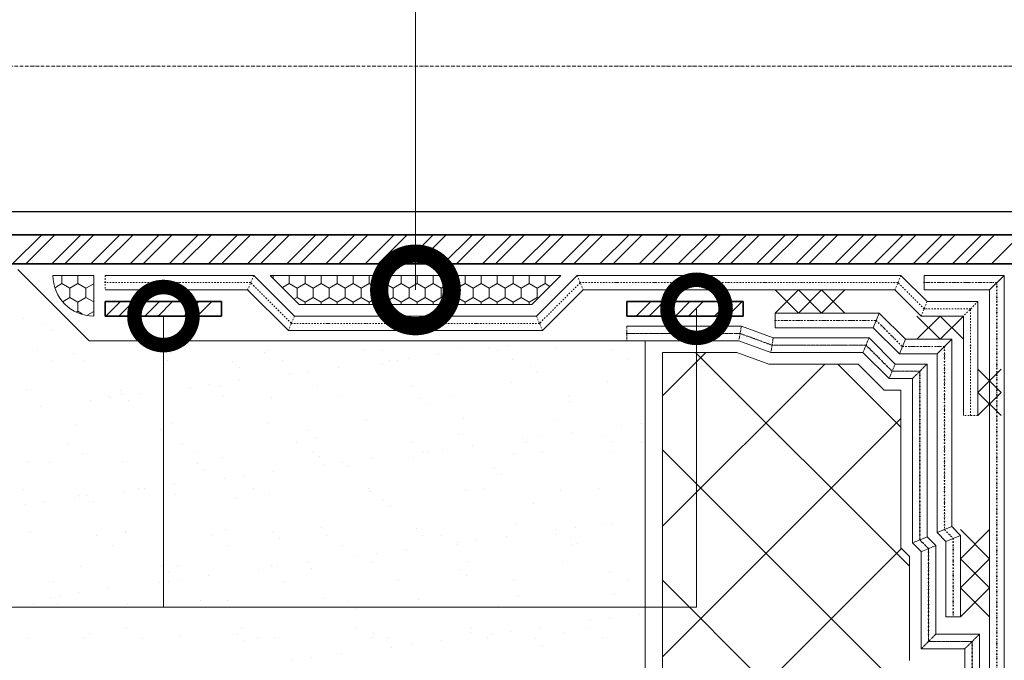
# Model space of a CAD drawing. Header units: millimetres. Extents: x 349531 to 1063351, y -131924 to 96186.
# Tile 31 of 228: x 474520 to 477907, y -57762 to -55557. Entities that reach past the tile are written whole.
import ezdxf

# ---------------------------------------------------------------- set-up
doc = ezdxf.new("R2010")
doc.units = ezdxf.units.MM
for name, pattern in [('ACAD_ISO10W100', [18, 12, -3, 0, -3]), ('пунктирнаяX2', [12.7, 0, -12.7]), ('Штрих-пунктирная', [20, 7.5, -2, 1, -2, 7.5]), ('штриховая 50', [1, 0.5, -0.5])]:
    doc.linetypes.add(name, pattern=pattern)
doc.layers.add('TN-АННОТАЦИИ', color=7, linetype='Continuous', lineweight=20, true_color=0x000000)
doc.layers.add('Штрих Пена Монтажная', color=7, linetype='Continuous', lineweight=15, true_color=0xff7c1c)
for name, color, linetype, lineweight in [('TN-Геотекстиль иглопробивной', 252, 'Штрих-пунктирная', 9), ('TN-ГИДРОИЗОЛЯЦИЯ БИТУМАЯ нижняя', 173, 'Continuous', 9), ('TN-ГИДРОИЗОЛЯЦИЯ УСИЛЕНИЕ', 1, 'Continuous', 9), ('TN-МЕТАЛЛ КОНСТРУКЦИИ', 162, 'Continuous', 35)]:
    doc.layers.add(name, color=color, linetype=linetype, lineweight=lineweight)

# ---------------------------------------------------------------- blocks, each defined once
blk = doc.blocks.new('_DotSmall')
at = {"color": 0, "linetype": 'ByBlock', "const_width": 0.5}
blk.add_lwpolyline([(-0.0625, 0, 1), (0.0625, 0, 1)], format="xyb", close=True, dxfattribs=at)

msp = doc.modelspace()

# ---------------------------------------------------------------- linework, layer by layer
at = {"linetype": 'ACAD_ISO10W100', "lineweight": 9}
msp.add_line((483600.3, -55717.2), (471254.2, -55717.2), dxfattribs=at)
at = {"lineweight": 15}
for p, q in [((474758.6, -56662.2), (474513.6, -56417.2)), ((476671.5, -56662.2), (474758.6, -56662.2)), ((476671.5, -60961.5), (476671.5, -56662.2))]:
    msp.add_line(p, q, dxfattribs=at)
at = {"linetype": 'Continuous', "lineweight": 9, "transparency": 33554687}
for p, q in [((474648, -56552.9), (474648, -56552.9)), ((474534.4, -56586.7), (474534.4, -56586.7)), ((474610.3, -56606.9), (474610.3, -56606.9)), ((474633.7, -56628.4), (474633.7, -56628.4)), ((476301.9, -56664), (476301.9, -56664)), ((474580.4, -56696.9), (474580.4, -56696.9)), ((474975.9, -56696.2), (474975.9, -56696.2)), ((475038.6, -56701.5), (475038.6, -56701.5)), ((475363.5, -56703.1), (475363.5, -56703.1)), ((475371.4, -56695.5), (475371.4, -56695.5)), ((475706.5, -56690.7), (475706.5, -56690.7)), ((475766.9, -56694.8), (475766.9, -56694.8)), ((476038.9, -56686.5), (476038.9, -56686.5)), ((476132.5, -56686.3), (476132.5, -56686.3)), ((476162.4, -56694.1), (476162.4, -56694.1)), ((476198.6, -56677.6), (476198.6, -56677.6)), ((476363.8, -56688), (476363.8, -56688)), ((476557.9, -56693.3), (476557.9, -56693.3)), ((474633.9, -56731), (474633.9, -56731)), ((474706.2, -56705.7), (474706.2, -56705.7)), ((474744.2, -56729.6), (474744.2, -56729.6)), ((475029.4, -56730.3), (475029.4, -56730.3)), ((475252.3, -56734), (475252.3, -56734)), ((475424.9, -56729.6), (475424.9, -56729.6)), ((475790.6, -56731.3), (475790.6, -56731.3)), ((475820.4, -56728.9), (475820.4, -56728.9)), ((475856.8, -56722.6), (475856.8, -56722.6)), ((475960, -56709), (475960, -56709)), ((476215.9, -56728.2), (476215.9, -56728.2)), ((476611.4, -56727.5), (476611.4, -56727.5)), ((475275.8, -56755.4), (475275.8, -56755.4)), ((475514.9, -56767.6), (475514.9, -56767.6)), ((475618.1, -56754), (475618.1, -56754)), ((475768, -56745.2), (475768, -56745.2)), ((476276.2, -56749.6), (476276.2, -56749.6)), ((476299.6, -56771), (476299.6, -56771)), ((475276.3, -56799), (475276.3, -56799)), ((475448.8, -56776.3), (475448.8, -56776.3)), ((476210.7, -56805.5), (476210.7, -56805.5)), ((476543.1, -56801.3), (476543.1, -56801.3)), ((474542.4, -56831.4), (474542.4, -56831.4)), ((474867.3, -56832.9), (474867.3, -56832.9)), ((475106.9, -56821.3), (475106.9, -56821.3)), ((475173, -56812.6), (475173, -56812.6)), ((475210.3, -56820.6), (475210.3, -56820.6)), ((475542.8, -56816.3), (475542.8, -56816.3)), ((475867.7, -56817.9), (475867.7, -56817.9)), ((474765.1, -56866.3), (474765.1, -56866.3)), ((474826.7, -56853.9), (474826.7, -56853.9)), ((474831.2, -56857.6), (474831.2, -56857.6)), ((474870.6, -56845.4), (474870.6, -56845.4)), ((474894, -56866.9), (474894, -56866.9)), ((474934.4, -56844), (474934.4, -56844)), ((475222.2, -56853.2), (475222.2, -56853.2)), ((475386.2, -56856.7), (475386.2, -56856.7)), ((475617.7, -56852.4), (475617.7, -56852.4)), ((475894.4, -56861), (475894.4, -56861)), ((476013.2, -56851.7), (476013.2, -56851.7)), ((476408.7, -56851), (476408.7, -56851)), ((476410.1, -56872.3), (476410.1, -56872.3)), ((474592.6, -56889), (474592.6, -56889)), ((475917.8, -56882.5), (475917.8, -56882.5)), ((475714.5, -56935.4), (475714.5, -56935.4)), ((476046.9, -56931.2), (476046.9, -56931.2)), ((476371.8, -56932.7), (476371.8, -56932.7)), ((474714.2, -56950.4), (474714.2, -56950.4)), ((475004.5, -56968.1), (475004.5, -56968.1)), ((475046.6, -56946.2), (475046.6, -56946.2)), ((475371.5, -56947.8), (475371.5, -56947.8)), ((475512.6, -56972.5), (475512.6, -56972.5)), ((476591.5, -56954.7), (476591.5, -56954.7)), ((476657.6, -56946), (476657.6, -56946)), ((475536.1, -56993.9), (475536.1, -56993.9)), ((476028.3, -56983.7), (476028.3, -56983.7)), ((476249.6, -56999.7), (476249.6, -56999.7)), ((476315.7, -56991), (476315.7, -56991)), ((476419, -56977.4), (476419, -56977.4)), ((476536.5, -56988.1), (476536.5, -56988.1)), ((474682.9, -57014.9), (474682.9, -57014.9)), ((475078.4, -57014.2), (475078.4, -57014.2)), ((475473.9, -57013.5), (475473.9, -57013.5)), ((475869.4, -57012.8), (475869.4, -57012.8)), ((475973.8, -57036), (475973.8, -57036)), ((476077.1, -57022.4), (476077.1, -57022.4)), ((476264.9, -57012.1), (476264.9, -57012.1)), ((476559.9, -57009.5), (476559.9, -57009.5)), ((476660.4, -57011.4), (476660.4, -57011.4)), ((474550.4, -57076.1), (474550.4, -57076.1)), ((474736.5, -57049.1), (474736.5, -57049.1)), ((475132, -57048.3), (475132, -57048.3)), ((475218.3, -57065.3), (475218.3, -57065.3)), ((475527.5, -57047.6), (475527.5, -57047.6)), ((475550.8, -57061), (475550.8, -57061)), ((475735.2, -57067.4), (475735.2, -57067.4)), ((475875.7, -57062.6), (475875.7, -57062.6)), ((475907.7, -57044.7), (475907.7, -57044.7)), ((475923, -57046.9), (475923, -57046.9)), ((476218.7, -57050.2), (476218.7, -57050.2)), ((476318.5, -57046.2), (476318.5, -57046.2)), ((476551.1, -57046), (476551.1, -57046)), ((474622.7, -57079.6), (474622.7, -57079.6)), ((474875.3, -57077.6), (474875.3, -57077.6)), ((475130.9, -57084), (475130.9, -57084)), ((475154.3, -57105.4), (475154.3, -57105.4)), ((475565.9, -57089.7), (475565.9, -57089.7)), ((475632, -57081), (475632, -57081)), ((475646.5, -57095.2), (475646.5, -57095.2)), ((476154.7, -57099.5), (476154.7, -57099.5)), ((475224, -57134.7), (475224, -57134.7)), ((475290.1, -57126), (475290.1, -57126)), ((475393.4, -57112.4), (475393.4, -57112.4)), ((476178.1, -57121), (476178.1, -57121)), ((476670.4, -57110.8), (476670.4, -57110.8)), ((474533.8, -57172.6), (474533.8, -57172.6)), ((474929.3, -57171.9), (474929.3, -57171.9)), ((474948.3, -57171), (474948.3, -57171)), ((475051.5, -57157.4), (475051.5, -57157.4)), ((475324.8, -57171.2), (475324.8, -57171.2)), ((475720.3, -57170.5), (475720.3, -57170.5)), ((476054.9, -57175.9), (476054.9, -57175.9)), ((476115.8, -57169.7), (476115.8, -57169.7)), ((476379.8, -57177.4), (476379.8, -57177.4)), ((476511.3, -57169), (476511.3, -57169)), ((474709.7, -57202.4), (474709.7, -57202.4)), ((474722.2, -57195.1), (474722.2, -57195.1)), ((474749.1, -57195.4), (474749.1, -57195.4)), ((474882.2, -57179.7), (474882.2, -57179.7)), ((475054.6, -57190.9), (475054.6, -57190.9)), ((475264.8, -57206.6), (475264.8, -57206.6)), ((475379.5, -57192.5), (475379.5, -57192.5)), ((475722.5, -57180.1), (475722.5, -57180.1)), ((475772.9, -57211), (475772.9, -57211)), ((474540.3, -57224.7), (474540.3, -57224.7)), ((474606.4, -57216), (474606.4, -57216)), ((474772.5, -57216.9), (474772.5, -57216.9)), ((475796.4, -57232.5), (475796.4, -57232.5)), ((476288.6, -57222.2), (476288.6, -57222.2)), ((475226.3, -57310), (475226.3, -57310)), ((475558.8, -57305.7), (475558.8, -57305.7)), ((475883.7, -57307.3), (475883.7, -57307.3)), ((476226.7, -57294.9), (476226.7, -57294.9)), ((476366.7, -57313.1), (476366.7, -57313.1)), ((476432.8, -57304.4), (476432.8, -57304.4)), ((476536, -57290.8), (476536, -57290.8)), ((476559.1, -57290.7), (476559.1, -57290.7)), ((474558.4, -57320.8), (474558.4, -57320.8)), ((474785.5, -57333), (474785.5, -57333)), ((474883, -57318.1), (474883, -57318.1)), ((474883.3, -57322.3), (474883.3, -57322.3)), ((475181, -57332.3), (475181, -57332.3)), ((475391.2, -57322.5), (475391.2, -57322.5)), ((475414.6, -57343.9), (475414.6, -57343.9)), ((475576.5, -57331.5), (475576.5, -57331.5)), ((475906.8, -57333.7), (475906.8, -57333.7)), ((475972, -57330.8), (475972, -57330.8)), ((476194.2, -57335.8), (476194.2, -57335.8)), ((476367.5, -57330.1), (476367.5, -57330.1)), ((476415, -57338.1), (476415, -57338.1)), ((474839.1, -57367.1), (474839.1, -57367.1)), ((475234.6, -57366.4), (475234.6, -57366.4)), ((475630.1, -57365.7), (475630.1, -57365.7)), ((475852.3, -57380.8), (475852.3, -57380.8)), ((476024.8, -57358.1), (476024.8, -57358.1)), ((476025.6, -57364.9), (476025.6, -57364.9)), ((476090.9, -57349.4), (476090.9, -57349.4)), ((476421.1, -57364.2), (476421.1, -57364.2)), ((476438.4, -57359.5), (476438.4, -57359.5)), ((475683, -57403.1), (475683, -57403.1)), ((475749.1, -57394.4), (475749.1, -57394.4)), ((474730.2, -57439.9), (474730.2, -57439.9)), ((475009.4, -57433.9), (475009.4, -57433.9)), ((475062.6, -57435.6), (475062.6, -57435.6)), ((475341.1, -57448.1), (475341.1, -57448.1)), ((475387.5, -57437.2), (475387.5, -57437.2)), ((475407.2, -57439.4), (475407.2, -57439.4)), ((475510.5, -57425.8), (475510.5, -57425.8)), ((475525.1, -57445.2), (475525.1, -57445.2)), ((475730.5, -57424.8), (475730.5, -57424.8)), ((476062.9, -57420.6), (476062.9, -57420.6)), ((476387.8, -57422.1), (476387.8, -57422.1)), ((475032.8, -57455.4), (475032.8, -57455.4)), ((475168.6, -57470.8), (475168.6, -57470.8)), ((476033.3, -57449.5), (476033.3, -57449.5)), ((476056.7, -57471), (476056.7, -57471)), ((476548.9, -57460.8), (476548.9, -57460.8)), ((474636.4, -57490.6), (474636.4, -57490.6)), ((474826.8, -57515.8), (474826.8, -57515.8)), ((474999.3, -57493.1), (474999.3, -57493.1)), ((475031.9, -57489.9), (475031.9, -57489.9)), ((475065.4, -57484.4), (475065.4, -57484.4)), ((475427.4, -57489.2), (475427.4, -57489.2)), ((475822.9, -57488.5), (475822.9, -57488.5)), ((476218.4, -57487.8), (476218.4, -57487.8)), ((476613.9, -57487), (476613.9, -57487)), ((474627.6, -57545.4), (474627.6, -57545.4)), ((474657.4, -57538.1), (474657.4, -57538.1)), ((474723.5, -57529.4), (474723.5, -57529.4)), ((475566.8, -57550.4), (475566.8, -57550.4)), ((476234.7, -57539.6), (476234.7, -57539.6)), ((476567.1, -57535.4), (476567.1, -57535.4)), ((474566.4, -57565.5), (474566.4, -57565.5)), ((474651, -57566.9), (474651, -57566.9)), ((474891.3, -57567), (474891.3, -57567)), ((475143.3, -57556.6), (475143.3, -57556.6)), ((475234.3, -57554.7), (475234.3, -57554.7)), ((475651.5, -57561), (475651.5, -57561)), ((475674.9, -57582.4), (475674.9, -57582.4)), ((475891.7, -57552), (475891.7, -57552)), ((476167.1, -57572.2), (476167.1, -57572.2)), ((476549.9, -57617.8), (476549.9, -57617.8)), ((476653.1, -57604.2), (476653.1, -57604.2)), ((474888.1, -57651), (474888.1, -57651)), ((475283.6, -57650.3), (475283.6, -57650.3)), ((475679.1, -57649.6), (475679.1, -57649.6)), ((476074.6, -57648.8), (476074.6, -57648.8)), ((476311.3, -57649.2), (476311.3, -57649.2)), ((476470.1, -57648.1), (476470.1, -57648.1)), ((476483.8, -57626.5), (476483.8, -57626.5)), ((474546.1, -57685.8), (474546.1, -57685.8)), ((474738.2, -57684.6), (474738.2, -57684.6)), ((474761.5, -57668.1), (474761.5, -57668.1)), ((474941.6, -57685.1), (474941.6, -57685.1)), ((475070.6, -57680.3), (475070.6, -57680.3)), ((475269.7, -57672.5), (475269.7, -57672.5)), ((475337.1, -57684.4), (475337.1, -57684.4)), ((475395.5, -57681.9), (475395.5, -57681.9)), ((475732.6, -57683.7), (475732.6, -57683.7)), ((475738.5, -57669.5), (475738.5, -57669.5)), ((475785.4, -57683.7), (475785.4, -57683.7)), ((476070.9, -57665.3), (476070.9, -57665.3)), ((476128.1, -57683), (476128.1, -57683)), ((476141.9, -57671.5), (476141.9, -57671.5)), ((476208, -57662.8), (476208, -57662.8)), ((476395.8, -57666.8), (476395.8, -57666.8)), ((476523.6, -57682.2), (476523.6, -57682.2)), ((475293.1, -57693.9), (475293.1, -57693.9)), ((475800.1, -57716.5), (475800.1, -57716.5)), ((475866.2, -57707.8), (475866.2, -57707.8)), ((475969.4, -57694.2), (475969.4, -57694.2)), ((476293.6, -57688.1), (476293.6, -57688.1)), ((476317, -57709.5), (476317, -57709.5)), ((475524.3, -57752.8), (475524.3, -57752.8)), ((475627.6, -57739.2), (475627.6, -57739.2)), ((475458.2, -57761.5), (475458.2, -57761.5))]:
    msp.add_line(p, q, dxfattribs=at)
at = {"lineweight": 20}
for p, q in [((476731.5, -56702.2), (476731.5, -60961.5)), ((476986.7, -56702.2), (476731.5, -56702.2)), ((477096.7, -56742.2), (476986.7, -56702.2)), ((477404.5, -56742.2), (477096.7, -56742.2)), ((477494.5, -56832.2), (477404.5, -56742.2)), ((477551.5, -56832.2), (477494.5, -56832.2)), ((477551.5, -57374.3), (477551.5, -56832.2)), ((477581.5, -57404.3), (477551.5, -57374.3)), ((477581.5, -57762.2), (477581.5, -57404.3))]:
    msp.add_line(p, q, dxfattribs=at)
at = {"linetype": 'Continuous', "lineweight": 9, "transparency": 33554559}
for p, q in [((476731.5, -56851.6), (476880.9, -56702.2)), ((477581.5, -57438.3), (476845.4, -56702.2)), ((476731.5, -57300.6), (477289.9, -56742.2)), ((477551.5, -56959.3), (477334.4, -56742.2)), ((476731.5, -57749.6), (477551.5, -56929.6)), ((477731.5, -58037.3), (476731.5, -57037.3)), ((476731.5, -58198.6), (477553.6, -57376.5)), ((477731.5, -58486.3), (476731.5, -57486.3))]:
    msp.add_line(p, q, dxfattribs=at)
at = {"lineweight": 30, "ltscale": 3}
msp.add_lwpolyline([(471647.4, -56217.2), (482637.7, -56217.2)], dxfattribs=at)
at = {"color": 1}
for points in [[(477118.7, -56567.2), (477198.7, -56487.2)], [(477198.7, -56567.2), (477118.7, -56487.2)], [(477198.7, -56567.2), (477278.7, -56487.2)], [(477278.7, -56567.2), (477198.7, -56487.2)], [(477358.7, -56567.2), (477278.7, -56487.2)], [(477278.7, -56567.2), (477358.7, -56487.2)], [(477606.5, -56657.2), (477686.5, -56577.2)], [(477686.5, -56657.2), (477606.5, -56577.2)], [(477766.5, -56657.2), (477686.5, -56577.2)], [(477686.5, -56657.2), (477766.5, -56577.2)], [(477896.5, -56759.7), (477816.5, -56839.7)], [(477896.5, -56839.7), (477816.5, -56759.7)], [(477896.5, -56919.7), (477816.5, -56839.7)], [(477896.5, -56839.7), (477816.5, -56919.7)], [(477856.5, -57312.2), (477756.5, -57412.2)], [(477856.5, -57412.2), (477756.5, -57312.2)], [(477856.5, -57512.2), (477756.5, -57412.2)], [(477856.5, -57412.2), (477756.5, -57512.2)], [(477856.5, -57612.2), (477756.5, -57512.2)], [(477856.5, -57512.2), (477756.5, -57612.2)]]:
    msp.add_lwpolyline(points, dxfattribs=at)
at = {"layer": 'TN-АННОТАЦИИ'}
for points in [[(475881.5, -56487.2), (475881.5, -55478.6), (471226.3, -55478.6)], [(476848.4, -56552.2), (476848.4, -57578.6), (471226.3, -57578.6)], [(475014.5, -56577.2), (475014.5, -57578.6), (471226.3, -57578.6)]]:
    msp.add_lwpolyline(points, dxfattribs=at)
at = {"layer": 'TN-Геотекстиль иглопробивной'}
for p, q in [((476608.7, -56612.2), (476608.7, -56662.2)), ((477002.6, -56612.2), (476993.8, -56662.2)), ((477112.6, -56652.2), (477103.8, -56702.2)), ((477441.8, -56652.2), (477421.1, -56702.2)), ((477531.8, -56742.2), (477511.1, -56792.2)), ((477641.5, -56742.2), (477591.5, -56792.2)), ((477641.5, -57337), (477591.5, -57357.7)), ((477671.5, -57367), (477621.5, -57387.7)), ((477671.5, -57672.2), (477621.5, -57722.2)), ((477821.5, -57672.2), (477771.5, -57722.2))]:
    msp.add_line(p, q, dxfattribs=at)
at = {"layer": 'TN-Геотекстиль иглопробивной', "linetype": 'Continuous'}
for p, q in [((476608.7, -56612.2), (477002.6, -56612.2)), ((477002.6, -56612.2), (477112.6, -56652.2)), ((476608.7, -56662.2), (476993.8, -56662.2)), ((476993.8, -56662.2), (477103.8, -56702.2)), ((477112.6, -56652.2), (477441.8, -56652.2)), ((477441.8, -56652.2), (477531.8, -56742.2)), ((477103.8, -56702.2), (477421.1, -56702.2)), ((477421.1, -56702.2), (477511.1, -56792.2)), ((477531.8, -56742.2), (477641.5, -56742.2)), ((477641.5, -56742.2), (477641.5, -57337)), ((477511.1, -56792.2), (477591.5, -56792.2)), ((477591.5, -56792.2), (477591.5, -57357.7)), ((477641.5, -57337), (477671.5, -57367)), ((477591.5, -57357.7), (477621.5, -57387.7)), ((477671.5, -57367), (477671.5, -57672.2)), ((477621.5, -57387.7), (477621.5, -57722.2)), ((477671.5, -57672.2), (477821.5, -57672.2)), ((477821.5, -57672.2), (477821.5, -60961.5)), ((477621.5, -57722.2), (477771.5, -57722.2)), ((477771.5, -57722.2), (477771.5, -60961.5))]:
    msp.add_line(p, q, dxfattribs=at)
at = {"layer": 'TN-Геотекстиль иглопробивной', "linetype": 'пунктирнаяX2'}
for p, q in [((476608.7, -56637.2), (476998.2, -56637.2)), ((476998.2, -56637.2), (477108.2, -56677.2)), ((477108.2, -56677.2), (477431.5, -56677.2)), ((477431.5, -56677.2), (477521.5, -56767.2)), ((477521.5, -56767.2), (477616.5, -56767.2)), ((477616.5, -56767.2), (477616.5, -57347.4)), ((477616.5, -57347.4), (477646.5, -57377.4)), ((477646.5, -57377.4), (477646.5, -57697.2)), ((477646.5, -57697.2), (477796.5, -57697.2)), ((477796.5, -57697.2), (477796.5, -60961.5))]:
    msp.add_line(p, q, dxfattribs=at)
at = {"layer": 'TN-Геотекстиль иглопробивной', "linetype": 'Штрих-пунктирная', "ltscale": 0.6}
for p, q in [((476608.7, -56637.2), (476998.2, -56637.2)), ((476998.2, -56637.2), (477108.2, -56677.2)), ((477108.2, -56677.2), (477431.5, -56677.2)), ((477431.5, -56677.2), (477521.5, -56767.2)), ((477521.5, -56767.2), (477616.5, -56767.2)), ((477616.5, -56767.2), (477616.5, -57347.4)), ((477616.5, -57347.4), (477646.5, -57377.4)), ((477646.5, -57377.4), (477646.5, -57697.2)), ((477646.5, -57697.2), (477796.5, -57697.2)), ((477796.5, -57697.2), (477796.5, -60961.5))]:
    msp.add_line(p, q, dxfattribs=at)
at = {"layer": 'TN-ГИДРОИЗОЛЯЦИЯ БИТУМАЯ нижняя'}
for p, q in [((477631.5, -56437.2), (477631.5, -56487.2)), ((477906.5, -56437.2), (477856.5, -56487.2))]:
    msp.add_line(p, q, dxfattribs=at)
at = {"layer": 'TN-ГИДРОИЗОЛЯЦИЯ БИТУМАЯ нижняя', "linetype": 'Continuous'}
for p, q in [((477631.5, -56437.2), (477906.5, -56437.2)), ((477906.5, -56437.2), (477906.5, -60961.5)), ((477631.5, -56487.2), (477856.5, -56487.2)), ((477856.5, -56487.2), (477856.5, -60961.5))]:
    msp.add_line(p, q, dxfattribs=at)
at = {"layer": 'TN-ГИДРОИЗОЛЯЦИЯ БИТУМАЯ нижняя', "linetype": 'штриховая 50', "ltscale": 10}
for p, q in [((477881.5, -56462.2), (477631.5, -56462.2)), ((477881.5, -60961.5), (477881.5, -56462.2))]:
    msp.add_line(p, q, dxfattribs=at)
at = {"layer": 'TN-ГИДРОИЗОЛЯЦИЯ БИТУМАЯ нижняя', "linetype": 'пунктирнаяX2'}
for p, q in [((477631.5, -56462.2), (477881.5, -56462.2)), ((477881.5, -56462.2), (477881.5, -60961.5))]:
    msp.add_line(p, q, dxfattribs=at)
at = {"layer": 'TN-ГИДРОИЗОЛЯЦИЯ УСИЛЕНИЕ', "linetype": 'штриховая 50', "ltscale": 10}
for p, q in [((474814.5, -56437.2), (474814.5, -56487.2)), ((475314.5, -56462.2), (474814.5, -56462.2)), ((475324.9, -56437.2), (475304.2, -56487.2)), ((475454.5, -56602.2), (475314.5, -56462.2)), ((476448.4, -56462.2), (476308.4, -56602.2)), ((476438, -56437.2), (476458.7, -56487.2)), ((477541.5, -56462.2), (476448.4, -56462.2)), ((477551.8, -56437.2), (477531.1, -56487.2)), ((477631.5, -56552.2), (477541.5, -56462.2)), ((477641.8, -56527.2), (477621.1, -56577.2)), ((477816.5, -56527.2), (477766.5, -56577.2)), ((477791.5, -56552.2), (477631.5, -56552.2)), ((477791.5, -56919.7), (477791.5, -56552.2)), ((475464.9, -56577.2), (475444.2, -56627.2)), ((476308.4, -56602.2), (475454.5, -56602.2)), ((476298, -56577.2), (476318.7, -56627.2)), ((477118.7, -56592.2), (477466.7, -56592.2)), ((477466.7, -56592.2), (477556.7, -56682.2)), ((477556.7, -56682.2), (477701.5, -56682.2)), ((477701.5, -56682.2), (477701.5, -57312.2)), ((477816.5, -56919.7), (477766.5, -56919.7)), ((477701.5, -57312.2), (477731.5, -57342.2)), ((477731.5, -57342.2), (477731.5, -57612.2))]:
    msp.add_line(p, q, dxfattribs=at)
at = {"layer": 'TN-ГИДРОИЗОЛЯЦИЯ УСИЛЕНИЕ', "linetype": 'Continuous', "ltscale": 10}
for p, q in [((474814.5, -56437.2), (475324.9, -56437.2)), ((475324.9, -56437.2), (475464.9, -56577.2)), ((476298, -56577.2), (476438, -56437.2)), ((476438, -56437.2), (477551.8, -56437.2)), ((477551.8, -56437.2), (477641.8, -56527.2)), ((474814.5, -56487.2), (475304.2, -56487.2)), ((475304.2, -56487.2), (475444.2, -56627.2)), ((476318.7, -56627.2), (476458.7, -56487.2)), ((476458.7, -56487.2), (477531.1, -56487.2)), ((477531.1, -56487.2), (477621.1, -56577.2)), ((477641.8, -56527.2), (477816.5, -56527.2)), ((477816.5, -56527.2), (477816.5, -56919.7)), ((475464.9, -56577.2), (476298, -56577.2)), ((477621.1, -56577.2), (477766.5, -56577.2)), ((477766.5, -56577.2), (477766.5, -56919.7)), ((475444.2, -56627.2), (476318.7, -56627.2))]:
    msp.add_line(p, q, dxfattribs=at)
at = {"layer": 'TN-ГИДРОИЗОЛЯЦИЯ УСИЛЕНИЕ', "linetype": 'пунктирнаяX2', "ltscale": 10}
for p, q in [((474814.5, -56462.2), (475314.5, -56462.2)), ((475314.5, -56462.2), (475454.5, -56602.2)), ((476308.4, -56602.2), (476448.4, -56462.2)), ((476448.4, -56462.2), (477541.5, -56462.2)), ((477541.5, -56462.2), (477631.5, -56552.2)), ((477631.5, -56552.2), (477791.5, -56552.2)), ((477791.5, -56552.2), (477791.5, -56919.7)), ((475454.5, -56602.2), (476308.4, -56602.2))]:
    msp.add_line(p, q, dxfattribs=at)
at = {"layer": 'TN-ГИДРОИЗОЛЯЦИЯ УСИЛЕНИЕ'}
for p, q in [((477118.7, -56567.2), (477118.7, -56617.2)), ((477477, -56567.2), (477456.3, -56617.2)), ((477567, -56657.2), (477546.3, -56707.2)), ((477726.5, -56657.2), (477676.5, -56707.2)), ((477726.5, -57301.8), (477676.5, -57322.5)), ((477756.5, -57331.8), (477706.5, -57352.5)), ((477756.5, -57612.2), (477706.5, -57612.2))]:
    msp.add_line(p, q, dxfattribs=at)
at = {"layer": 'TN-ГИДРОИЗОЛЯЦИЯ УСИЛЕНИЕ', "linetype": 'Continuous'}
for p, q in [((477118.7, -56567.2), (477477, -56567.2)), ((477477, -56567.2), (477567, -56657.2)), ((477118.7, -56617.2), (477456.3, -56617.2)), ((477456.3, -56617.2), (477546.3, -56707.2)), ((477567, -56657.2), (477726.5, -56657.2)), ((477726.5, -56657.2), (477726.5, -57301.8)), ((477546.3, -56707.2), (477676.5, -56707.2)), ((477676.5, -56707.2), (477676.5, -57322.5)), ((477726.5, -57301.8), (477756.5, -57331.8)), ((477676.5, -57322.5), (477706.5, -57352.5)), ((477756.5, -57331.8), (477756.5, -57612.2)), ((477706.5, -57352.5), (477706.5, -57612.2))]:
    msp.add_line(p, q, dxfattribs=at)
at = {"layer": 'TN-ГИДРОИЗОЛЯЦИЯ УСИЛЕНИЕ', "linetype": 'пунктирнаяX2'}
for p, q in [((477118.7, -56592.2), (477466.7, -56592.2)), ((477466.7, -56592.2), (477556.7, -56682.2)), ((477556.7, -56682.2), (477701.5, -56682.2)), ((477701.5, -56682.2), (477701.5, -57312.2)), ((477701.5, -57312.2), (477731.5, -57342.2)), ((477731.5, -57342.2), (477731.5, -57612.2))]:
    msp.add_line(p, q, dxfattribs=at)
at = {"layer": 'TN-МЕТАЛЛ КОНСТРУКЦИИ'}
for p, q in [((481281.5, -56297.2), (472777.2, -56297.2)), ((472777.2, -56397.2), (481281.5, -56397.2)), ((475214.5, -56527.2), (474814.5, -56527.2)), ((474814.5, -56527.2), (474814.5, -56577.2)), ((475214.5, -56577.2), (475214.5, -56527.2)), ((477008.7, -56527.2), (476608.7, -56527.2)), ((476608.7, -56527.2), (476608.7, -56577.2)), ((477008.7, -56577.2), (477008.7, -56527.2)), ((474814.5, -56577.2), (474814.5, -56577.2)), ((474814.5, -56577.2), (475214.5, -56577.2)), ((476608.7, -56577.2), (477008.7, -56577.2))]:
    msp.add_line(p, q, dxfattribs=at)
at = {"layer": 'TN-МЕТАЛЛ КОНСТРУКЦИИ', "linetype": 'Continuous', "lineweight": 20, "transparency": 33554687}
for p, q in [((474495.6, -56397.2), (474595.6, -56297.2)), ((474540.5, -56397.2), (474640.5, -56297.2)), ((474630.3, -56397.2), (474730.3, -56297.2)), ((474675.2, -56397.2), (474775.2, -56297.2)), ((474765, -56397.2), (474865, -56297.2)), ((474809.9, -56397.2), (474909.9, -56297.2)), ((474899.7, -56397.2), (474999.7, -56297.2)), ((474944.6, -56397.2), (475044.6, -56297.2)), ((475034.4, -56397.2), (475134.4, -56297.2)), ((475079.3, -56397.2), (475179.3, -56297.2)), ((475169.1, -56397.2), (475269.1, -56297.2)), ((475214, -56397.2), (475314, -56297.2)), ((475303.8, -56397.2), (475403.8, -56297.2)), ((475348.7, -56397.2), (475448.7, -56297.2)), ((475438.5, -56397.2), (475538.5, -56297.2)), ((475483.4, -56397.2), (475583.4, -56297.2)), ((475573.2, -56397.2), (475673.2, -56297.2)), ((475618.1, -56397.2), (475718.1, -56297.2)), ((475707.9, -56397.2), (475807.9, -56297.2)), ((475752.8, -56397.2), (475852.8, -56297.2)), ((475842.6, -56397.2), (475942.6, -56297.2)), ((475887.5, -56397.2), (475987.5, -56297.2)), ((475977.3, -56397.2), (476077.3, -56297.2)), ((476022.2, -56397.2), (476122.2, -56297.2)), ((476112, -56397.2), (476212, -56297.2)), ((476156.9, -56397.2), (476256.9, -56297.2)), ((476246.7, -56397.2), (476346.7, -56297.2)), ((476291.6, -56397.2), (476391.6, -56297.2)), ((476381.4, -56397.2), (476481.4, -56297.2)), ((476426.3, -56397.2), (476526.3, -56297.2)), ((476516.2, -56397.2), (476616.2, -56297.2)), ((476561.1, -56397.2), (476661.1, -56297.2)), ((476650.9, -56397.2), (476750.9, -56297.2)), ((476695.8, -56397.2), (476795.8, -56297.2)), ((476785.6, -56397.2), (476885.6, -56297.2)), ((476830.5, -56397.2), (476930.5, -56297.2)), ((476920.3, -56397.2), (477020.3, -56297.2)), ((476965.2, -56397.2), (477065.2, -56297.2)), ((477055, -56397.2), (477155, -56297.2)), ((477099.9, -56397.2), (477199.9, -56297.2)), ((477189.7, -56397.2), (477289.7, -56297.2)), ((477234.6, -56397.2), (477334.6, -56297.2)), ((477324.4, -56397.2), (477424.4, -56297.2)), ((477369.3, -56397.2), (477469.3, -56297.2)), ((477459.1, -56397.2), (477559.1, -56297.2)), ((477504, -56397.2), (477604, -56297.2)), ((477593.8, -56397.2), (477693.8, -56297.2)), ((477638.7, -56397.2), (477738.7, -56297.2)), ((477728.5, -56397.2), (477828.5, -56297.2)), ((477773.4, -56397.2), (477873.4, -56297.2)), ((477863.2, -56397.2), (477963.2, -56297.2)), ((474816.3, -56577.2), (474866.3, -56527.2)), ((474861.2, -56577.2), (474911.2, -56527.2)), ((474951, -56577.2), (475001, -56527.2)), ((474995.9, -56577.2), (475045.9, -56527.2)), ((475085.7, -56577.2), (475135.7, -56527.2)), ((475130.6, -56577.2), (475180.6, -56527.2)), ((476641.1, -56577.2), (476691.1, -56527.2)), ((476686, -56577.2), (476736, -56527.2)), ((476775.8, -56577.2), (476825.8, -56527.2)), ((476820.7, -56577.2), (476870.7, -56527.2)), ((476910.5, -56577.2), (476960.5, -56527.2)), ((476955.4, -56577.2), (477005.4, -56527.2))]:
    msp.add_line(p, q, dxfattribs=at)
at = {"layer": 'Штрих Пена Монтажная'}
for p, q in [((474774.5, -56437.2), (474634.5, -56437.2)), ((474774.5, -56577.2), (474774.5, -56437.2)), ((476381.5, -56437.2), (475381.5, -56437.2)), ((475381.5, -56437.2), (475481.5, -56537.2)), ((476281.5, -56537.2), (476381.5, -56437.2)), ((475481.5, -56537.2), (476281.5, -56537.2))]:
    msp.add_line(p, q, dxfattribs=at)
at = {"layer": 'Штрих Пена Монтажная', "linetype": 'Continuous'}
for p, q in [((474665.3, -56465.4), (474642.7, -56478.4)), ((474665.3, -56465.4), (474665.3, -56437.2)), ((474692.8, -56481.3), (474665.3, -56465.4)), ((474720.3, -56465.4), (474692.8, -56481.3)), ((474720.3, -56465.4), (474720.3, -56437.2)), ((474747.8, -56481.3), (474720.3, -56465.4)), ((474774.5, -56465.8), (474747.8, -56481.3)), ((475392.3, -56448), (475392.3, -56437.2)), ((475447.3, -56465.4), (475423.5, -56479.2)), ((475447.3, -56465.4), (475447.3, -56437.2)), ((475474.8, -56481.3), (475447.3, -56465.4)), ((475502.3, -56465.4), (475474.8, -56481.3)), ((475502.3, -56465.4), (475502.3, -56437.2)), ((475529.8, -56481.3), (475502.3, -56465.4)), ((475557.3, -56465.4), (475529.8, -56481.3)), ((475557.3, -56465.4), (475557.3, -56437.2)), ((475584.8, -56481.3), (475557.3, -56465.4)), ((475612.3, -56465.4), (475584.8, -56481.3)), ((475612.3, -56465.4), (475612.3, -56437.2)), ((475639.8, -56481.3), (475612.3, -56465.4)), ((475667.3, -56465.4), (475639.8, -56481.3)), ((475667.3, -56465.4), (475667.3, -56437.2)), ((475694.8, -56481.3), (475667.3, -56465.4)), ((475722.3, -56465.4), (475694.8, -56481.3)), ((475722.3, -56465.4), (475722.3, -56437.2)), ((475749.8, -56481.3), (475722.3, -56465.4)), ((475777.3, -56465.4), (475749.8, -56481.3)), ((475777.3, -56465.4), (475777.3, -56437.2)), ((475804.8, -56481.3), (475777.3, -56465.4)), ((475832.3, -56465.4), (475804.8, -56481.3)), ((475832.3, -56465.4), (475832.3, -56437.2)), ((475859.8, -56481.3), (475832.3, -56465.4)), ((475887.2, -56465.4), (475859.8, -56481.3)), ((475887.2, -56465.4), (475887.2, -56437.2)), ((475914.7, -56481.3), (475887.2, -56465.4)), ((475942.2, -56465.4), (475914.7, -56481.3)), ((475942.2, -56465.4), (475942.2, -56437.2)), ((475969.7, -56481.3), (475942.2, -56465.4)), ((475997.2, -56465.4), (475969.7, -56481.3)), ((475997.2, -56465.4), (475997.2, -56437.2)), ((476024.7, -56481.3), (475997.2, -56465.4)), ((476052.2, -56465.4), (476024.7, -56481.3)), ((476052.2, -56465.4), (476052.2, -56437.2)), ((476079.7, -56481.3), (476052.2, -56465.4)), ((476107.2, -56465.4), (476079.7, -56481.3)), ((476107.2, -56465.4), (476107.2, -56437.2)), ((476134.7, -56481.3), (476107.2, -56465.4)), ((476162.2, -56465.4), (476134.7, -56481.3)), ((476162.2, -56465.4), (476162.2, -56437.2)), ((476189.7, -56481.3), (476162.2, -56465.4)), ((476217.2, -56465.4), (476189.7, -56481.3)), ((476217.2, -56465.4), (476217.2, -56437.2)), ((476244.7, -56481.3), (476217.2, -56465.4)), ((476272.2, -56465.4), (476244.7, -56481.3)), ((476272.2, -56465.4), (476272.2, -56437.2)), ((476299.7, -56481.3), (476272.2, -56465.4)), ((476327.2, -56465.4), (476299.7, -56481.3)), ((476327.2, -56465.4), (476327.2, -56437.2)), ((476343.7, -56475), (476327.2, -56465.4)), ((474692.8, -56513.1), (474692.8, -56481.3)), ((474747.8, -56513.1), (474747.8, -56481.3)), ((475474.8, -56513.1), (475474.8, -56481.3)), ((475529.8, -56513.1), (475529.8, -56481.3)), ((475584.8, -56513.1), (475584.8, -56481.3)), ((475639.8, -56513.1), (475639.8, -56481.3)), ((475694.8, -56513.1), (475694.8, -56481.3)), ((475749.8, -56513.1), (475749.8, -56481.3)), ((475804.8, -56513.1), (475804.8, -56481.3)), ((475859.8, -56513.1), (475859.8, -56481.3)), ((475914.7, -56513.1), (475914.7, -56481.3)), ((475969.7, -56513.1), (475969.7, -56481.3)), ((476024.7, -56513.1), (476024.7, -56481.3)), ((476079.7, -56513.1), (476079.7, -56481.3)), ((476134.7, -56513.1), (476134.7, -56481.3)), ((476189.7, -56513.1), (476189.7, -56481.3)), ((476244.7, -56513.1), (476244.7, -56481.3)), ((476299.7, -56513.1), (476299.7, -56481.3)), ((474692.8, -56513.1), (474669.2, -56526.7)), ((474720.3, -56528.9), (474692.8, -56513.1)), ((474747.8, -56513.1), (474720.3, -56528.9)), ((474720.3, -56560.7), (474720.3, -56528.9)), ((474774.5, -56528.5), (474747.8, -56513.1)), ((475474.8, -56513.1), (475463.7, -56519.5)), ((475502.3, -56528.9), (475474.8, -56513.1)), ((475529.8, -56513.1), (475502.3, -56528.9)), ((475502.3, -56537.2), (475502.3, -56528.9)), ((475557.3, -56528.9), (475529.8, -56513.1)), ((475584.8, -56513.1), (475557.3, -56528.9)), ((475557.3, -56537.2), (475557.3, -56528.9)), ((475612.3, -56528.9), (475584.8, -56513.1)), ((475639.8, -56513.1), (475612.3, -56528.9)), ((475612.3, -56537.2), (475612.3, -56528.9)), ((475667.3, -56528.9), (475639.8, -56513.1)), ((475694.8, -56513.1), (475667.3, -56528.9)), ((475667.3, -56537.2), (475667.3, -56528.9)), ((475722.3, -56528.9), (475694.8, -56513.1)), ((475749.8, -56513.1), (475722.3, -56528.9)), ((475722.3, -56537.2), (475722.3, -56528.9)), ((475777.3, -56528.9), (475749.8, -56513.1)), ((475804.8, -56513.1), (475777.3, -56528.9)), ((475777.3, -56537.2), (475777.3, -56528.9)), ((475832.3, -56528.9), (475804.8, -56513.1)), ((475859.8, -56513.1), (475832.3, -56528.9)), ((475832.3, -56537.2), (475832.3, -56528.9)), ((475887.2, -56528.9), (475859.8, -56513.1)), ((475914.7, -56513.1), (475887.2, -56528.9)), ((475887.2, -56537.2), (475887.2, -56528.9)), ((475942.2, -56528.9), (475914.7, -56513.1)), ((475969.7, -56513.1), (475942.2, -56528.9)), ((475942.2, -56537.2), (475942.2, -56528.9)), ((475997.2, -56528.9), (475969.7, -56513.1)), ((476024.7, -56513.1), (475997.2, -56528.9)), ((475997.2, -56537.2), (475997.2, -56528.9)), ((476052.2, -56528.9), (476024.7, -56513.1)), ((476079.7, -56513.1), (476052.2, -56528.9)), ((476052.2, -56537.2), (476052.2, -56528.9)), ((476107.2, -56528.9), (476079.7, -56513.1)), ((476134.7, -56513.1), (476107.2, -56528.9)), ((476107.2, -56537.2), (476107.2, -56528.9)), ((476162.2, -56528.9), (476134.7, -56513.1)), ((476189.7, -56513.1), (476162.2, -56528.9)), ((476162.2, -56537.2), (476162.2, -56528.9)), ((476217.2, -56528.9), (476189.7, -56513.1)), ((476244.7, -56513.1), (476217.2, -56528.9)), ((476217.2, -56537.2), (476217.2, -56528.9)), ((476272.2, -56528.9), (476244.7, -56513.1)), ((476299.7, -56513.1), (476272.2, -56528.9)), ((476272.2, -56537.2), (476272.2, -56528.9)), ((476303.4, -56515.2), (476299.7, -56513.1)), ((474720.3, -56560.7), (474715.9, -56563.2)), ((474735.3, -56569.4), (474720.3, -56560.7)), ((474774.5, -56561.1), (474753.8, -56573.1))]:
    msp.add_line(p, q, dxfattribs=at)
at = {"layer": 'Штрих Пена Монтажная'}
msp.add_arc((474774.5, -56437.2), 140, 180, 270, dxfattribs=at)

# ---------------------------------------------------------------- block references
at = {"layer": 'TN-АННОТАЦИИ'}
for p, xscale, yscale, zscale, rotation in [((475881.5, -56487.2), 500, 500, 500, 270), ((476848.4, -56552.2), 400, 400, 400, 90), ((475014.5, -56577.2), 400, 400, 400, 90)]:
    msp.add_blockref('_DotSmall', p, dxfattribs=dict(at, xscale=xscale, yscale=yscale, zscale=zscale, rotation=rotation))

doc.saveas('drawing.dxf')
